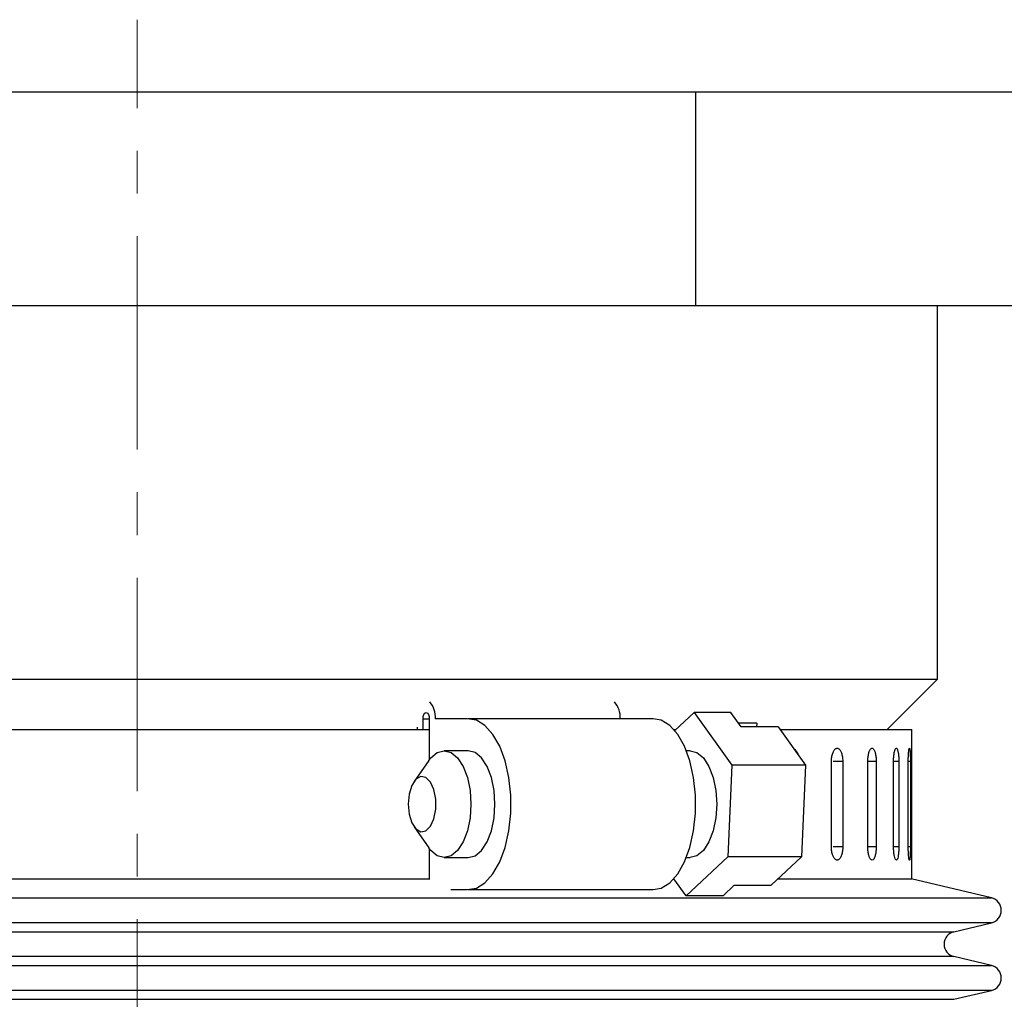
# Model space of a CAD drawing. Header units: inches. Extents: x 1.8 to 31.6, y 1.3 to 21.4.
# Tile 63 of 65: x 28.1 to 30.4, y 13.6 to 15.9. Entities that reach past the tile are written whole.
import ezdxf

# ---------------------------------------------------------------- set-up
doc = ezdxf.new("R2010")
doc.units = ezdxf.units.IN
doc.header["$MEASUREMENT"] = 0
doc.linetypes.add('CENTERX2', pattern=[0.8, 0.5, -0.1, 0.1, -0.1])

msp = doc.modelspace()

# ---------------------------------------------------------------- linework, layer by layer
at = {"color": 7, "linetype": 'CENTERX2', "lineweight": 18}
msp.add_line((28.3766, 6.9036), (28.3766, 15.9104), dxfattribs=at)
at = {"color": 7, "linetype": 'Continuous', "lineweight": 25}
for p, q in [((26.5016, 15.7412), (29.6856, 15.7412)), ((29.6856, 15.2412), (29.6856, 15.7412)), ((29.6856, 15.7412), (30.5014, 15.7412)), ((26.5016, 15.2412), (29.6856, 15.2412)), ((26.5016, 15.2412), (28.3761, 15.2412)), ((28.3761, 15.2412), (29.6856, 15.2412)), ((29.6856, 15.2412), (30.5014, 15.2412)), ((30.2516, 14.3662), (30.2516, 15.2412)), ((26.5016, 14.3662), (30.2516, 14.3662)), ((30.1336, 14.2483), (30.2516, 14.3662)), ((29.6364, 14.2455), (29.6815, 14.2877)), ((29.6815, 14.2877), (29.7697, 14.1644)), ((29.7681, 14.2877), (29.6815, 14.2877)), ((29.7917, 14.2546), (29.7681, 14.2877)), ((29.0467, 14.2483), (29.0467, 14.2732)), ((29.0467, 14.2732), (29.0613, 14.2732)), ((29.0613, 14.2732), (29.0613, 14.1768)), ((29.1503, 14.2732), (29.0754, 14.2732)), ((29.5856, 14.2733), (29.1526, 14.2733)), ((29.8285, 14.2632), (29.7856, 14.2632)), ((29.8285, 14.2632), (29.8281, 14.2546)), ((26.5611, 14.2483), (29.0613, 14.2483)), ((29.0326, 14.2537), (29.0326, 14.2483)), ((29.634, 14.2483), (29.6393, 14.2483)), ((29.8783, 14.2546), (29.7917, 14.2546)), ((29.8783, 14.2546), (29.9429, 14.1644)), ((29.8829, 14.2483), (30.1921, 14.2483)), ((30.1921, 13.8983), (30.1921, 14.2483)), ((29.1526, 14.1983), (29.0963, 14.1983)), ((29.6722, 14.1983), (29.6637, 14.1983)), ((29.0602, 14.1753), (29.0256, 14.1263)), ((29.7697, 14.1644), (29.7604, 13.95)), ((29.9429, 14.1644), (29.7697, 14.1644)), ((29.9429, 14.1644), (29.9336, 13.95)), ((30.0033, 13.9733), (30.0033, 14.1733)), ((30.0299, 14.1733), (30.0074, 14.1733)), ((30.0299, 14.1733), (30.0299, 13.9733)), ((30.0886, 13.9733), (30.0886, 14.1733)), ((30.1082, 14.1733), (30.0886, 14.1733)), ((30.1082, 14.1733), (30.1082, 13.9733)), ((30.1489, 13.9733), (30.1489, 14.1733)), ((30.1613, 14.1733), (30.1489, 14.1733)), ((30.1613, 14.1733), (30.1613, 13.9733)), ((30.1834, 13.9733), (30.1834, 14.1733)), ((30.1884, 14.1733), (30.1834, 14.1733)), ((30.1884, 14.1733), (30.1884, 13.9733)), ((29.0256, 14.0202), (29.0602, 13.9712)), ((29.0613, 13.9697), (29.0613, 13.8969)), ((30.0299, 13.9733), (30.0074, 13.9733)), ((30.1082, 13.9733), (30.0886, 13.9733)), ((30.1613, 13.9733), (30.1489, 13.9733)), ((30.1884, 13.9733), (30.1834, 13.9733)), ((29.0963, 13.9483), (29.1526, 13.9483)), ((29.7604, 13.95), (29.6629, 13.8588)), ((29.6637, 13.9483), (29.6722, 13.9483)), ((29.9336, 13.95), (29.7604, 13.95)), ((29.9336, 13.95), (29.8623, 13.8833)), ((26.5611, 13.8983), (29.0613, 13.8983)), ((29.6629, 13.8588), (29.6344, 13.8987)), ((29.8783, 13.8983), (30.1921, 13.8983)), ((30.3783, 13.8537), (30.1903, 13.8983)), ((29.1116, 13.8733), (29.1503, 13.8733)), ((29.1526, 13.8733), (29.5856, 13.8733)), ((29.7495, 13.8588), (29.7757, 13.8833)), ((29.7757, 13.8833), (29.8623, 13.8833)), ((26.3748, 13.8537), (30.3783, 13.8537)), ((29.7495, 13.8588), (29.6629, 13.8588)), ((30.3783, 13.7954), (27.2673, 13.7954)), ((30.2905, 13.7746), (30.3783, 13.7954)), ((26.4626, 13.7746), (30.2905, 13.7746)), ((30.2905, 13.7162), (27.316, 13.7162)), ((30.3783, 13.6954), (30.2905, 13.7162)), ((26.3748, 13.6954), (30.3783, 13.6954)), ((30.3783, 13.637), (27.2673, 13.637)), ((30.2905, 13.6162), (30.3783, 13.637)), ((26.4626, 13.6162), (30.2905, 13.6162))]:
    msp.add_line(p, q, dxfattribs=at)
at = {"color": 7, "linetype": 'Continuous', "lineweight": 25, "flags": 128}
for points in [[(29.0467, 14.2732), (29.0473, 14.2788), (29.0488, 14.2835), (29.0512, 14.2867), (29.054, 14.2878), (29.0568, 14.2867), (29.0592, 14.2835), (29.0607, 14.2788), (29.0613, 14.2732)], [(29.1503, 13.8733), (29.1715, 13.8768), (29.1918, 13.8892), (29.2103, 13.9099), (29.2262, 13.9379), (29.2389, 13.9719), (29.2476, 14.0106), (29.2521, 14.052), (29.2521, 14.0945), (29.2476, 14.1359), (29.2389, 14.1746), (29.2262, 14.2087), (29.2103, 14.2366), (29.1918, 14.2573), (29.1715, 14.2697), (29.1503, 14.2732)], [(29.5856, 13.8733), (29.6045, 13.8768), (29.6248, 13.8892), (29.6433, 13.9099), (29.6592, 13.9379), (29.6718, 13.9719), (29.6806, 14.0106), (29.6851, 14.052), (29.6851, 14.0945), (29.6806, 14.1359), (29.6718, 14.1746), (29.6592, 14.2087), (29.6433, 14.2366), (29.6248, 14.2573), (29.6045, 14.2697), (29.5856, 14.2733)], [(29.0602, 14.1753), (29.0651, 14.1815), (29.0801, 14.194), (29.0963, 14.1983), (29.1125, 14.194), (29.1276, 14.1815), (29.1405, 14.1616), (29.1505, 14.1358), (29.1567, 14.1056), (29.1588, 14.0733), (29.1567, 14.0409), (29.1505, 14.0108), (29.1405, 13.9849), (29.1276, 13.965), (29.1125, 13.9525), (29.0963, 13.9483), (29.0801, 13.9525), (29.0651, 13.965), (29.0602, 13.9712)], [(29.2151, 14.0733), (29.213, 14.1056), (29.2068, 14.1358), (29.1968, 14.1616), (29.1839, 14.1815), (29.1688, 14.194), (29.1526, 14.1983)], [(29.6722, 14.1983), (29.6884, 14.194), (29.7035, 14.1815), (29.7164, 14.1616), (29.7263, 14.1358), (29.7326, 14.1056), (29.7347, 14.0733), (29.7326, 14.0409), (29.7263, 14.0108), (29.7164, 13.9849), (29.7035, 13.965), (29.6884, 13.9525), (29.6722, 13.9483)], [(29.0119, 14.0733), (29.0141, 14.0498), (29.0203, 14.0295), (29.0299, 14.0151), (29.0414, 14.0085), (29.0533, 14.0107), (29.064, 14.0214), (29.072, 14.039), (29.0763, 14.0613), (29.0763, 14.0852), (29.072, 14.1075), (29.064, 14.1251), (29.0533, 14.1358), (29.0414, 14.138), (29.0299, 14.1314), (29.0203, 14.117), (29.0141, 14.0967), (29.0119, 14.0733)], [(29.1526, 13.9483), (29.1688, 13.9525), (29.1839, 13.965), (29.1968, 13.9849), (29.2068, 14.0108), (29.213, 14.0409), (29.2151, 14.0733)]]:
    msp.add_lwpolyline(points, dxfattribs=at)
at = {"color": 7, "linetype": 'Continuous', "lineweight": 25}
for centre, radius, start, end in [((29.0215, 14.2772), 0.0541, 355.7123, 40.9821), ((29.4545, 14.2772), 0.0541, 355.7123, 40.9821), ((30.3714, 13.8246), 0.03, 283.3212, 76.6788), ((30.2974, 13.7454), 0.03, 103.3212, 256.6788), ((30.3714, 13.6662), 0.03, 283.3212, 76.6788)]:
    msp.add_arc(centre, radius, start, end, dxfattribs=at)
for points, knots in [([(29.9151, 14.2033), (29.9153, 14.2032), (29.9164, 14.2028), (29.9183, 14.2012), (29.9207, 14.1986), (29.9228, 14.1952), (29.9242, 14.1921), (29.9248, 14.19), (29.925, 14.1894)], [0, 0, 0, 0, 0.047351, 0.268185, 0.482807, 0.703652, 0.918302, 1, 1, 1, 1]), ([(30.0033, 14.1733), (30.0034, 14.175), (30.0034, 14.1785), (30.004, 14.1835), (30.005, 14.1883), (30.0063, 14.1927), (30.0079, 14.1965), (30.0097, 14.1996), (30.0117, 14.2021), (30.0139, 14.2036), (30.0161, 14.2044), (30.0184, 14.2042), (30.0206, 14.2032), (30.0226, 14.2013), (30.0245, 14.1986), (30.0262, 14.1952), (30.0276, 14.1912), (30.0287, 14.1866), (30.0295, 14.1817), (30.0298, 14.1772), (30.0299, 14.1743), (30.0299, 14.1733)], [0, 0, 0, 0, 0.05292, 0.107375, 0.160295, 0.214749, 0.267674, 0.322133, 0.375061, 0.429523, 0.482446, 0.536903, 0.58982, 0.644272, 0.697192, 0.751646, 0.804573, 0.859035, 0.911961, 0.966423, 1, 1, 1, 1]), ([(30.0886, 14.1733), (30.0886, 14.175), (30.0887, 14.1785), (30.0891, 14.1835), (30.0899, 14.1883), (30.0908, 14.1927), (30.092, 14.1965), (30.0934, 14.1996), (30.0949, 14.2021), (30.0965, 14.2036), (30.0982, 14.2044), (30.0998, 14.2042), (30.1014, 14.2032), (30.1029, 14.2013), (30.1043, 14.1986), (30.1056, 14.1952), (30.1066, 14.1912), (30.1074, 14.1866), (30.1079, 14.1817), (30.1082, 14.1772), (30.1082, 14.1743), (30.1082, 14.1733)], [0, 0, 0, 0, 0.05292, 0.107375, 0.160295, 0.214749, 0.267674, 0.322133, 0.375061, 0.429523, 0.482446, 0.536903, 0.58982, 0.644272, 0.697192, 0.751646, 0.804573, 0.859035, 0.911961, 0.966423, 1, 1, 1, 1]), ([(30.1489, 14.1733), (30.149, 14.175), (30.149, 14.1785), (30.1493, 14.1835), (30.1498, 14.1883), (30.1504, 14.1927), (30.1511, 14.1965), (30.152, 14.1996), (30.153, 14.2021), (30.154, 14.2036), (30.1551, 14.2044), (30.1561, 14.2042), (30.1571, 14.2032), (30.1581, 14.2013), (30.1589, 14.1986), (30.1597, 14.1952), (30.1603, 14.1912), (30.1608, 14.1866), (30.1612, 14.1817), (30.1613, 14.1772), (30.1613, 14.1743), (30.1613, 14.1733)], [0, 0, 0, 0, 0.05292, 0.107375, 0.160295, 0.214749, 0.267674, 0.322133, 0.375061, 0.429523, 0.482446, 0.536903, 0.58982, 0.644272, 0.697192, 0.751646, 0.804573, 0.859035, 0.911961, 0.966423, 1, 1, 1, 1]), ([(30.1834, 14.1733), (30.1834, 14.1741), (30.1834, 14.1758), (30.1835, 14.1784), (30.1835, 14.181), (30.1836, 14.1835), (30.1837, 14.1867), (30.1839, 14.1898), (30.1841, 14.1926), (30.1843, 14.1952), (30.1845, 14.1976), (30.1848, 14.1996), (30.185, 14.2008), (30.1852, 14.2019), (30.1854, 14.2028), (30.1856, 14.2035), (30.1859, 14.2042), (30.1862, 14.2043), (30.1865, 14.2041), (30.1867, 14.2035), (30.187, 14.2026), (30.1872, 14.2012), (30.1874, 14.1995), (30.1876, 14.1975), (30.1878, 14.1951), (30.1879, 14.1932), (30.188, 14.1911), (30.1881, 14.1889), (30.1882, 14.1866), (30.1883, 14.1842), (30.1883, 14.1817), (30.1884, 14.1791), (30.1884, 14.1763), (30.1884, 14.1743), (30.1884, 14.1733)], [0, 0, 0, 0, 0.026375, 0.052933, 0.080068, 0.107403, 0.133778, 0.187424, 0.214759, 0.241136, 0.294786, 0.322124, 0.348503, 0.375064, 0.402204, 0.429543, 0.455919, 0.509568, 0.536904, 0.563278, 0.616921, 0.644254, 0.670629, 0.724275, 0.75161, 0.777988, 0.804549, 0.831688, 0.859027, 0.885405, 0.911966, 0.939105, 0.966444, 1, 1, 1, 1]), ([(30.0299, 13.9733), (30.0299, 13.9715), (30.0298, 13.968), (30.0292, 13.963), (30.0283, 13.9582), (30.0271, 13.9538), (30.0256, 13.95), (30.0239, 13.9469), (30.0219, 13.9445), (30.0198, 13.9429), (30.0176, 13.9422), (30.0153, 13.9423), (30.0131, 13.9434), (30.011, 13.9452), (30.009, 13.9479), (30.0073, 13.9513), (30.0058, 13.9554), (30.0046, 13.9599), (30.0038, 13.9648), (30.0034, 13.9693), (30.0033, 13.9722), (30.0033, 13.9733)], [0, 0, 0, 0, 0.05292, 0.107375, 0.160295, 0.214749, 0.267674, 0.322133, 0.375061, 0.429523, 0.482446, 0.536903, 0.58982, 0.644272, 0.697192, 0.751646, 0.804573, 0.859035, 0.911961, 0.966423, 1, 1, 1, 1]), ([(30.1082, 13.9733), (30.1081, 13.9698), (30.1079, 13.9628), (30.1063, 13.9535), (30.1039, 13.9465), (30.1009, 13.9424), (30.0975, 13.9419), (30.0943, 13.9449), (30.0914, 13.951), (30.0894, 13.9597), (30.0887, 13.9676), (30.0886, 13.9722), (30.0886, 13.9733)], [0, 0, 0, 0, 0.107362, 0.214723, 0.322094, 0.429472, 0.536839, 0.644195, 0.751556, 0.858932, 0.966307, 1, 1, 1, 1]), ([(30.1613, 13.9733), (30.1613, 13.9698), (30.1612, 13.9628), (30.1602, 13.9535), (30.1587, 13.9465), (30.1568, 13.9424), (30.1547, 13.9419), (30.1526, 13.9449), (30.1508, 13.951), (30.1495, 13.9597), (30.149, 13.9676), (30.149, 13.9722), (30.1489, 13.9733)], [0, 0, 0, 0, 0.1073618, 0.2147232, 0.3220944, 0.429472, 0.536839, 0.6441948, 0.7515565, 0.8589318, 0.9663073, 1, 1, 1, 1]), ([(30.1884, 13.9733), (30.1884, 13.9715), (30.1884, 13.968), (30.1883, 13.963), (30.1882, 13.9582), (30.188, 13.9538), (30.1877, 13.95), (30.1874, 13.9469), (30.1871, 13.9445), (30.1867, 13.9429), (30.1863, 13.9422), (30.1859, 13.9423), (30.1855, 13.9434), (30.185, 13.9452), (30.1846, 13.9479), (30.1843, 13.9513), (30.184, 13.9554), (30.1837, 13.9599), (30.1835, 13.9648), (30.1834, 13.9693), (30.1834, 13.9722), (30.1834, 13.9733)], [0, 0, 0, 0, 0.05292, 0.107375, 0.160295, 0.214749, 0.267674, 0.322133, 0.375061, 0.429523, 0.482446, 0.536903, 0.58982, 0.644272, 0.697192, 0.751646, 0.804573, 0.859035, 0.911961, 0.966423, 1, 1, 1, 1])]:
    msp.add_open_spline(points, degree=3, knots=knots, dxfattribs=at)

doc.saveas('drawing.dxf')
